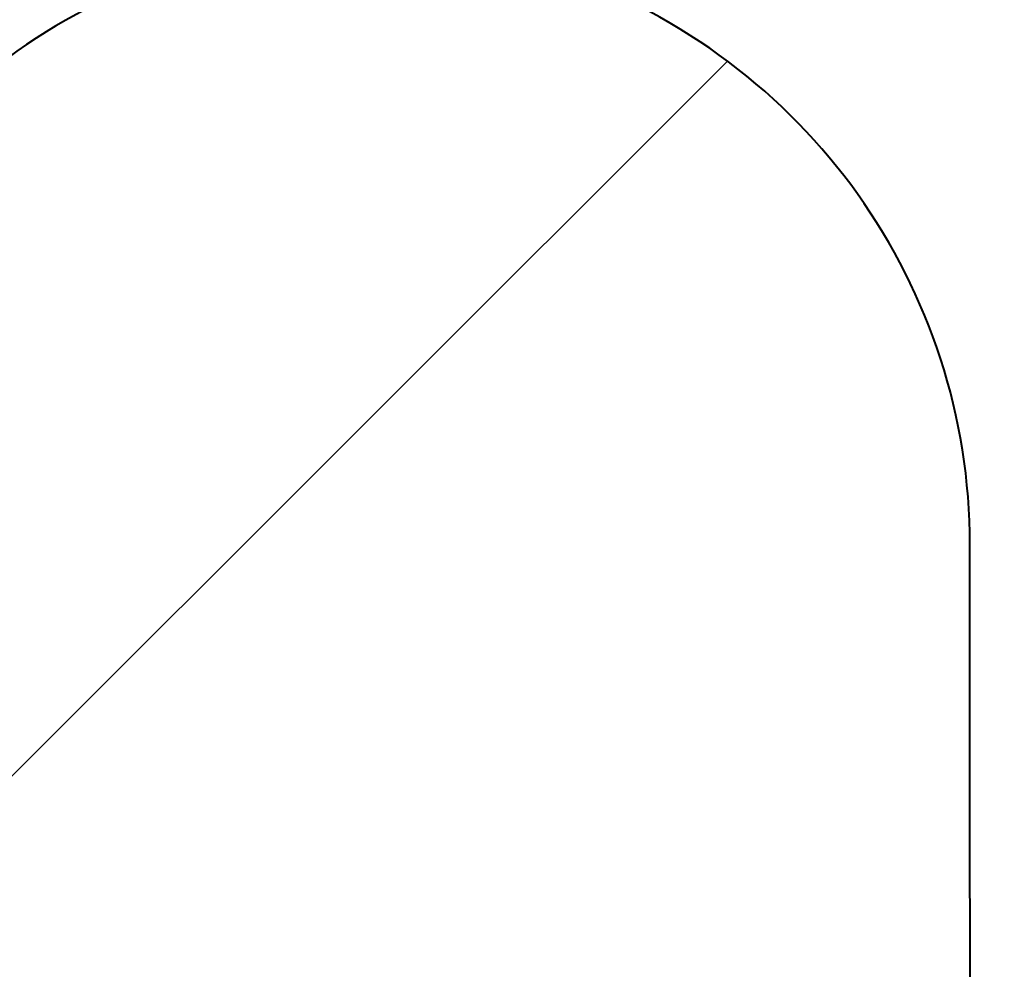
# Model space of a CAD drawing. Header units: metres. Extents: x -138 to 797, y -50 to 519.
# Tile 65 of 256: x -67.17 to -65.84, y 70.2 to 71.48. Entities that reach past the tile are written whole.
import ezdxf
from ezdxf.enums import TextEntityAlignment as Align

# ---------------------------------------------------------------- set-up
doc = ezdxf.new("R2010")
doc.units = ezdxf.units.M
doc.header["$MEASUREMENT"] = 0
for name, color, linetype, lineweight in [('B_ANNO_DIM', 7, 'Continuous', 18), ('B_ANNO_TEXT', 7, 'Continuous', 18), ('B_DETAIL', 7, 'Continuous', 18), ('B_DETAIL_OBJ', 7, 'Continuous', 40)]:
    doc.layers.add(name, color=color, linetype=linetype, lineweight=lineweight)
doc.styles.add('Annotative', font='calibri.ttf', dxfattribs={"height": 0.0625})
doc.styles.get("Standard").update_dxf_attribs({"font": 'calibri.ttf'})

# ---------------------------------------------------------------- blocks, each defined once
blk = doc.blocks.new('INS_JTSS_ATGRSDWK+SS_BASE')
at = {"layer": 'B_DETAIL'}
h = blk.add_hatch(dxfattribs=at)
h.set_pattern_fill('ANSI32', color=256, scale=6)
h.set_pattern_definition([(45, (109.9409, -266.8387), (-1.59099, 1.59099), []), (45, (111.0015, -266.8387), (-1.59099, 1.59099), [])])
h.paths.add_polyline_path([(46.9447, -190.3421), (41.9647, -190.3421), (41.9647, -197.9765), (46.9447, -197.9765), (46.9438, -196.0643, 0.713325), (45.4827, -195.5628), (45.3101, -196.065, -1), (43.7308, -195.5222), (44.739, -192.5892, -0.901732), (46.3572, -192.9644), (47.6584, -192.9644), (47.8907, -192.7237), (47.8907, -191.2964)])
at = {"layer": 'B_DETAIL_OBJ', "flags": 128}
blk.add_lwpolyline([(41.9647, -190.3421), (41.9647, -197.9765), (46.9447, -197.9765), (46.9438, -196.065, 0.713683), (45.4827, -195.5628)], format="xyb", dxfattribs=at)
at = {"style": 'Annotative'}
blk.add_attdef('DIM12', text='', height=1.5, rotation=90, dxfattribs=at).set_placement((9.8635, -92.4421), align=Align.MIDDLE_CENTER)
at = {"layer": 'B_ANNO_DIM', "lineweight": 30}
for tag, p in [('BAR1', (10.7294, -248.1165)), ('BAR3', (129.0984, -257.5272))]:
    blk.add_attdef(tag, text='', height=1.5, dxfattribs=at).set_placement(p, align=Align.TOP_LEFT)
at = {"layer": 'B_ANNO_DIM', "style": 'Annotative'}
for tag, p in [('BAR2', (96.1024, -274.8563)), ('BAR4', (122.9444, -296.1127))]:
    blk.add_attdef(tag, text='', height=1.5, dxfattribs=at).set_placement(p, align=Align.TOP_LEFT)
at = {"layer": 'B_ANNO_TEXT', "style": 'Annotative'}
for tag, p in [('SS', (321.0554, -84.683)), ('BID#', (275.9705, -312.1489))]:
    blk.add_attdef(tag, p, '', height=1.5, dxfattribs=at)

msp = doc.modelspace()

# ---------------------------------------------------------------- block references
msp.add_blockref('INS_JTSS_ATGRSDWK+SS_BASE', (-112.8286, 266.8387))

doc.saveas('drawing.dxf')
